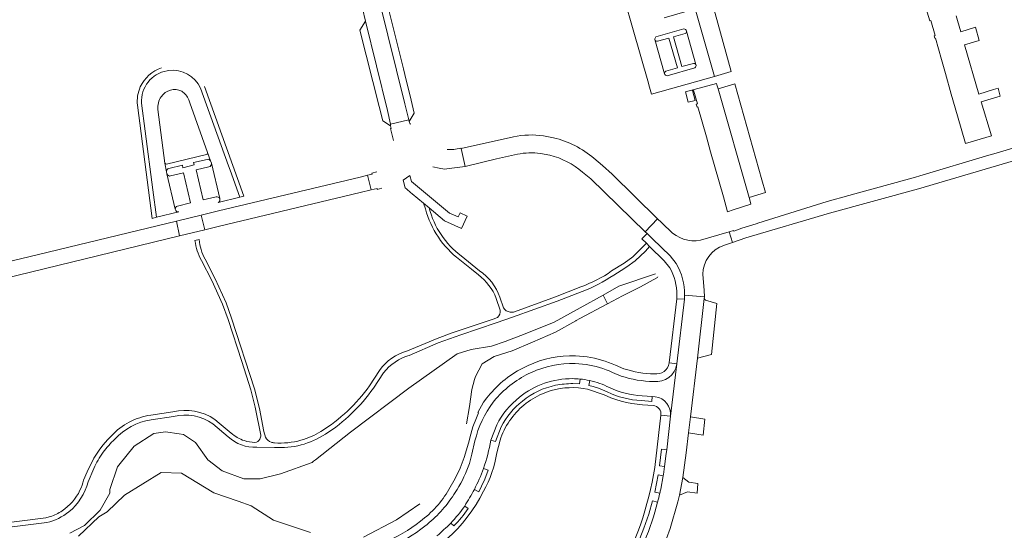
# Model space of a CAD drawing. Header units: metres. Extents: x 166325 to 190320, y 381923 to 404576.
# Tile 111 of 256: x 172436 to 172755, y 385501 to 385666. Entities that reach past the tile are written whole.
import ezdxf

# ---------------------------------------------------------------- set-up
doc = ezdxf.new("R2010")
doc.units = ezdxf.units.M
for name, color, linetype, lineweight in [('B-WE-OG-WATER_MEER-GV', 8, 'Continuous', 18), ('B-WE-VH-VERHARDING_ASFALT-GV', 8, 'Continuous', 18), ('B-WE-VH-VERHARDING_BETONSTRAATSTEEN-GV', 8, 'Continuous', 18)]:
    doc.layers.add(name, color=color, linetype=linetype, lineweight=lineweight)

msp = doc.modelspace()

# ---------------------------------------------------------------- linework, layer by layer
at = {"layer": 'B-WE-OG-WATER_MEER-GV', "flags": 128}
for points in [[(172641.638, 385584.019), (172629.819, 385579.946), (172624.71, 385577.1), (172626.156, 385574.269), (172631.005, 385576.848), (172636.85, 385579.792), (172642.134, 385582.715)], [(172580.488, 385535.428), (172581.389, 385541.006), (172582.195, 385546.45), (172583.062, 385549.78), (172583.398, 385550.674), (172585.552, 385554.819), (172589.415, 385557.235), (172595.267, 385559.027), (172601.873, 385561.825), (172609.252, 385565.117), (172615.871, 385568.801), (172615.966, 385568.848), (172617.146, 385569.476), (172626.156, 385574.269), (172624.71, 385577.1), (172617.289, 385572.967), (172608.9, 385568.297), (172599.459, 385564.596), (172592.943, 385562.042), (172588.511, 385560.551), (172581.932, 385559.476), (172577.43, 385558.033), (172561.764, 385546.911), (172542.875, 385532.705), (172531.499, 385523.728), (172530.926, 385523.276), (172530.57, 385522.995), (172530.435, 385522.888), (172520.131, 385519.167), (172513.623, 385517.529), (172508.282, 385517.517), (172501.272, 385520.109), (172496.665, 385523.722), (172492.597, 385529.332), (172488.729, 385531.886), (172487.341, 385532.089), (172482.942, 385532.732), (172479.113, 385532.239), (172472.798, 385528.125), (172467.794, 385522.006), (172467.361, 385521.477), (172464.873, 385514.086), (172464.927, 385512.898), (172461.731, 385507.403), (172456.718, 385502.419), (172451.893, 385499.968)], [(172454.763, 385498.995), (172461.297, 385505.197), (172463.999, 385506.9), (172469.637, 385512.216), (172481.507, 385519.62), (172488.087, 385519.378), (172498.609, 385513.019), (172506.428, 385510.31), (172510.657, 385508.823), (172517.967, 385504.113), (172518.905, 385503.8), (172529.887, 385500.136)], [(172547.054, 385498.623), (172557.73, 385504.237), (172565.364, 385509.498)]]:
    msp.add_lwpolyline(points, dxfattribs=at)
at = {"layer": 'B-WE-OG-WATER_MEER-GV'}
msp.add_lwpolyline([(172642.134, 385582.715, 0.134785), (172642.396, 385582.987)], format="xyb", dxfattribs=at)
at = {"layer": 'B-WE-VH-VERHARDING_ASFALT-GV', "flags": 128}
for points in [[(172529.185, 385743.352), (172529.509, 385743.354), (172529.811, 385741.742), (172530.951, 385735.503), (172532.801, 385726.705), (172538.416, 385704.013), (172538.514, 385703.607), (172546.739, 385669.991), (172547.743, 385665.889), (172554.822, 385636.953), (172555.868, 385632.523), (172561.721, 385633.883), (172560.423, 385639.121), (172552.296, 385672.3), (172546.668, 385695.319), (172543.857, 385706.473), (172541.243, 385717.247), (172539.328, 385725.137), (172538.458, 385728.719), (172536.967, 385735.896), (172535.751, 385742.814)], [(172804.759, 385638.866), (172793.674, 385635.562), (172783.232, 385632.45), (172781.413, 385631.908), (172752.021, 385623.147), (172749.675, 385622.448), (172727.297, 385615.778), (172725.924, 385615.369), (172723.993, 385614.834), (172706.213, 385609.907), (172704.312, 385609.38), (172697.317, 385607.442), (172674.813, 385600.411), (172674.622, 385600.351), (172672.836, 385599.793), (172669.681, 385598.807), (172667.017, 385597.825), (172666.931, 385598.057), (172665.525, 385597.635), (172666.583, 385594.095), (172670.954, 385595.632), (172698.08, 385603.638), (172726.842, 385611.569), (172800.89, 385633.375)], [(172568.362, 385605.343), (172566.469, 385606.89), (172567.127, 385605.016)], [(172493.882, 385595.087), (172492.461, 385594.745)], [(172635.037, 385588.205), (172638.394, 385591.391), (172639.758, 385592.893), (172638.722, 385593.934), (172634.306, 385589.545), (172631.561, 385587.458), (172627.466, 385584.926)], [(172414.482, 385583.771), (172425.877, 385586.483), (172438.644, 385589.521)], [(172494.577, 385588.322), (172497.939, 385581.844), (172501.403, 385574.192), (172503.193, 385569.208), (172507.631, 385555.58), (172510.616, 385546.417), (172511.949, 385540.769), (172512.084, 385540.195), (172513.829, 385531.671)], [(172515.345, 385531.014), (172514.833, 385532.89), (172513.387, 385540.348), (172511.759, 385546.754), (172504.339, 385569.66), (172502.531, 385574.615), (172499.054, 385582.392), (172495.73, 385588.78)], [(172578.24, 385588.568), (172581.528, 385585.925), (172582.08, 385585.481), (172584.288, 385583.706)], [(172584.664, 385584.993), (172578.699, 385589.789)], [(172628.14, 385583.56), (172630.572, 385585.086), (172632.368, 385586.213), (172635.037, 385588.205)], [(172561.898, 385557.562), (172571.272, 385561.62), (172578.641, 385564.267), (172590.103, 385568.077), (172595.359, 385569.956), (172609.792, 385575.117), (172617.938, 385578.285)], [(172617.519, 385579.761), (172609.312, 385576.573), (172596.026, 385571.728)], [(172590.087, 385576.026), (172591.31, 385572.226)], [(172592.398, 385572.945), (172591.264, 385576.483)], [(172589.378, 385569.403), (172578.07, 385565.638), (172575.829, 385564.833), (172570.911, 385563.068), (172561.366, 385558.989)], [(172552.243, 385552.681), (172549.012, 385547.74)], [(172550.278, 385546.92), (172553.593, 385551.919)], [(172485.34, 385539.292), (172478.158, 385538.169)], [(172478.256, 385536.702), (172485.538, 385537.764)], [(172504.166, 385532.401), (172500.286, 385535.617), (172498.87, 385536.791)], [(172498.289, 385535.325), (172503.24, 385531.188)], [(172512.495, 385527.81), (172518.259, 385527.731)], [(172458.334, 385521.475), (172457.594, 385519.825), (172456.389, 385517.136)], [(172457.824, 385516.608), (172459.674, 385520.922)], [(172444.12, 385504.882), (172425.269, 385502.565)], [(172425.317, 385501.026), (172444.426, 385503.349)]]:
    msp.add_lwpolyline(points, dxfattribs=at)
for points in [[(172549.594, 385611.168), (172548.413, 385615.951), (172546.034, 385615.331), (172500.123, 385604.384), (172494.521, 385603.03), (172495.648, 385598.269), (172500.005, 385599.327), (172546.012, 385610.311)], [(172487.496, 385596.289), (172486.452, 385601.079), (172477.096, 385598.817), (172438.644, 385589.521), (172425.877, 385586.483), (172426.179, 385581.4)]]:
    msp.add_lwpolyline(points, close=True, dxfattribs=at)
at = {"layer": 'B-WE-VH-VERHARDING_ASFALT-GV'}
for points in [[(172567.127, 385605.016, 0.1650763), (172578.24, 385588.568)], [(172578.699, 385589.789, -0.1682338), (172568.362, 385605.343)], [(172492.461, 385594.745, 0.0900101), (172494.577, 385588.322)], [(172495.73, 385588.78, -0.1035002), (172493.882, 385595.087)], [(172584.288, 385583.706, -0.1366419), (172590.087, 385576.026)], [(172591.264, 385576.483, 0.1516687), (172584.664, 385584.993)], [(172627.466, 385584.926, -0.0651933), (172617.519, 385579.761)], [(172617.938, 385578.285, 0.0548383), (172628.14, 385583.56)], [(172591.31, 385572.226, -0.2851614), (172590.437, 385569.868)], [(172594.556, 385571.57, -0.2182021), (172592.398, 385572.945)], [(172596.026, 385571.728, -0.1212962), (172594.556, 385571.57)], [(172590.437, 385569.868, -0.1235204), (172589.378, 385569.403)], [(172561.366, 385558.989, 0.1795141), (172552.243, 385552.681)], [(172553.593, 385551.919, -0.1576642), (172561.898, 385557.562)], [(172549.012, 385547.74, -0.0986215), (172533.271, 385532.861)], [(172534.728, 385532.019, 0.0983059), (172550.278, 385546.92)], [(172498.87, 385536.791, 0.2107744), (172485.34, 385539.292)], [(172478.158, 385538.169, 0.1758813), (172465.405, 385531.519)], [(172466.473, 385530.385, -0.1715021), (172478.256, 385536.702)], [(172485.538, 385537.764, -0.2206738), (172498.289, 385535.325)], [(172533.271, 385532.861, -0.0695473), (172526.812, 385530.064)], [(172465.405, 385531.519, 0.0914836), (172458.334, 385521.475)], [(172462.752, 385526.15, -0.0446157), (172466.473, 385530.385)], [(172503.24, 385531.188, 0.2069585), (172512.495, 385527.81)], [(172508.479, 385529.923, -0.1037641), (172504.166, 385532.401)], [(172511.884, 385529.343, -0.0722028), (172508.479, 385529.923)], [(172513.491, 385530.414, -0.2197811), (172511.884, 385529.343)], [(172513.829, 385531.671, -0.1448014), (172513.491, 385530.414)], [(172517.169, 385529.426, -0.1778156), (172515.345, 385531.014)], [(172518.2, 385529.203, -0.074754), (172517.169, 385529.426)], [(172526.812, 385530.064, -0.0855819), (172518.2, 385529.203)], [(172518.259, 385527.731, 0.1620214), (172534.728, 385532.019)], [(172459.674, 385520.922, -0.0489068), (172462.752, 385526.15)], [(172456.389, 385517.136, -0.0526653), (172455.217, 385513.837)], [(172455.217, 385513.837, -0.1356653), (172449.411, 385507.176)], [(172451.657, 385506.905, 0.163227), (172457.824, 385516.608)], [(172449.411, 385507.176, -0.0639807), (172445.611, 385505.312)], [(172445.611, 385505.312, -0.0242552), (172444.12, 385504.882)], [(172444.426, 385503.349, 0.1128318), (172451.657, 385506.905)]]:
    msp.add_lwpolyline(points, format="xyb", dxfattribs=at)
at = {"layer": 'B-WE-VH-VERHARDING_BETONSTRAATSTEEN-GV', "flags": 128}
for points in [[(172626.242, 385710.252), (172624.389, 385717.041), (172619.751, 385715.744), (172621.921, 385707.993), (172621.646, 385707.72), (172626.143, 385692.106), (172626.577, 385690.587), (172639.389, 385645.782), (172639.545, 385645.238), (172640.402, 385642.243), (172660.791, 385647.995), (172654.552, 385669.915), (172644.495, 385667.018)], [(172729.712, 385668.758), (172730.515, 385666.001), (172730.833, 385666.093), (172732.239, 385661.229), (172731.928, 385661.139), (172732.155, 385660.338), (172732.366, 385660.398), (172734.342, 385653.435), (172735.626, 385648.913), (172737.51, 385642.276), (172738.794, 385637.754), (172740.685, 385631.094), (172742.071, 385626.211), (172750.493, 385628.716), (172747.208, 385639.704), (172753.391, 385641.567), (172752.722, 385644.157), (172751.172, 385643.688), (172746.464, 385642.265), (172741.832, 385658.199), (172746.59, 385659.582), (172745.336, 385663.933), (172740.604, 385662.424), (172739.546, 385666.063), (172739.1, 385667.599)], [(172641.823, 385660.765), (172650.892, 385663.358)], [(172645.008, 385649.671), (172648.766, 385650.759), (172646.038, 385660.385), (172642.276, 385659.354)], [(172653.986, 385652.213), (172650.21, 385651.177), (172647.507, 385660.803), (172651.267, 385661.875)], [(172654.716, 385651.832), (172651.676, 385662.69)], [(172641.501, 385659.903), (172644.625, 385648.787)], [(172645.418, 385648.221), (172654.408, 385650.783)], [(172483.414, 385649.831), (172484.03, 385649.908)], [(172494.281, 385644.207), (172496.191, 385638.775), (172503.302, 385619.007), (172503.837, 385617.588), (172507.028, 385608.826), (172508.349, 385609.183), (172495.555, 385644.684)], [(172500.023, 385607.116), (172507.028, 385608.826), (172503.837, 385617.588), (172503.302, 385619.007), (172496.191, 385638.775), (172494.281, 385644.207)], [(172473.828, 385638.669), (172478.658, 385601.934), (172479.986, 385602.326), (172478.834, 385611.208), (172476.342, 385630.259), (172475.201, 385639.306)], [(172475.201, 385639.306), (172476.342, 385630.259), (172478.834, 385611.208), (172479.986, 385602.326), (172487.255, 385604.044)], [(172490.431, 385640.424), (172490.798, 385639.399), (172496.569, 385623.272), (172497.539, 385620.598), (172497.775, 385619.826), (172500.476, 385608.398)], [(172486.107, 385604.917), (172483.402, 385616.425), (172483.245, 385617.088), (172482.69, 385619.889), (172480.446, 385637.288)], [(172562.391, 385632.631), (172562.149, 385632.485), (172561.92, 385633.38), (172561.721, 385633.883), (172555.868, 385632.523), (172555.871, 385631.946), (172556.084, 385631.142), (172555.836, 385631.076), (172556.749, 385627.18)], [(172595.704, 385628.403), (172578.743, 385624.59), (172580.017, 385618.732), (172590.198, 385621.232), (172596.947, 385622.738)], [(172608.616, 385628.124), (172605.362, 385628.678)], [(172496.251, 385622.657), (172483.252, 385619.535)], [(172497.539, 385620.598), (172496.569, 385623.272)], [(172569.512, 385618.669), (172571.569, 385618.214), (172573.295, 385617.959), (172574.828, 385618.135), (172580.017, 385618.732), (172578.743, 385624.59)], [(172578.743, 385624.59), (172578.556, 385624.718)], [(172604.428, 385622.954), (172607.442, 385622.441)], [(172482.69, 385619.889), (172483.245, 385617.088)], [(172484.018, 385618.132), (172488.396, 385619.175), (172488.575, 385618.397), (172492.23, 385619.271), (172492.046, 385620.05), (172496.417, 385621.101)], [(172500.476, 385608.398), (172497.775, 385619.826)], [(172618.018, 385616.989), (172620.691, 385614.793), (172638.354, 385597.655), (172642.351, 385601.871), (172627.592, 385616.257), (172624.526, 385619.148), (172621.746, 385621.433)], [(172483.402, 385616.425), (172486.107, 385604.917)], [(172486.847, 385605.965), (172491.048, 385606.979), (172488.765, 385616.712), (172484.573, 385615.711)], [(172497.008, 385618.674), (172492.818, 385617.671), (172495.096, 385607.956), (172499.292, 385608.943)], [(172551.429, 385617.057), (172549.784, 385616.64), (172549.845, 385616.324), (172548.413, 385615.951), (172549.594, 385611.168), (172551.493, 385611.623), (172551.555, 385611.353), (172553.011, 385611.754)], [(172646.171, 385598.147), (172644.735, 385599.547), (172643.644, 385600.61), (172642.351, 385601.871), (172638.354, 385597.655), (172638.978, 385597.093), (172639.637, 385596.411), (172640.728, 385595.352), (172646.478, 385589.773), (172648.357, 385587.36)], [(172640.728, 385595.352), (172639.637, 385596.411), (172638.978, 385597.093), (172637.258, 385595.303), (172638.722, 385593.934), (172639.758, 385592.893), (172644.526, 385588.211), (172646.279, 385585.963)], [(172663.798, 385593.218), (172664.044, 385593.301), (172666.583, 385594.095), (172665.525, 385597.635), (172656.249, 385594.854)], [(172648.357, 385587.36), (172646.478, 385589.773), (172640.728, 385595.352)], [(172651.101, 385577.099), (172657.505, 385576.533), (172657.415, 385578.607), (172656.96, 385583.878)], [(172652.366, 385532.451), (172652.989, 385537.602), (172655.287, 385556.69), (172657.488, 385576.049), (172657.505, 385576.533), (172651.101, 385577.099), (172651.087, 385575.755), (172648.597, 385554.776), (172646.57, 385537.855), (172645.296, 385526.968), (172645.149, 385525.711), (172644.575, 385521.521), (172644.223, 385518.956), (172644.153, 385518.568), (172643.37, 385514.24)], [(172648.601, 385577.136), (172648.588, 385575.917), (172651.087, 385575.755), (172651.101, 385577.099)], [(172657.488, 385576.049), (172655.287, 385556.69), (172659.794, 385557.796), (172661.52, 385574.385)], [(172661.52, 385574.385), (172657.892, 385575.448)], [(172615.636, 385554.901), (172619.226, 385554.601)], [(172619.53, 385557.084), (172615.747, 385557.399)], [(172648.597, 385554.776), (172646.12, 385555.117)], [(172627.707, 385552.056), (172630.592, 385550.852)], [(172631.467, 385553.196), (172628.708, 385554.347)], [(172646.57, 385537.855), (172648.597, 385554.776)], [(172617.237, 385549.896), (172617.047, 385548.332), (172614.939, 385548.439)], [(172620.367, 385549.404), (172620.036, 385547.829), (172621.431, 385547.505), (172623.188, 385546.949), (172626.07, 385545.706)], [(172605.02, 385545.115), (172606.887, 385545.857), (172607.851, 385546.163)], [(172619.69, 385546.616), (172625.033, 385544.779), (172627.22, 385543.805)], [(172588.069, 385545.07), (172587.036, 385543.851), (172585.984, 385542.41), (172584.094, 385539.037), (172584.367, 385538.933), (172583.659, 385537.35), (172582.521, 385534.386), (172581.809, 385531.989), (172581.131, 385529.116), (172579.73, 385524.413), (172578.389, 385521.032), (172576.821, 385517.685), (172574.755, 385514.1)], [(172589.964, 385543.438), (172589.131, 385542.396)], [(172637.093, 385542.889), (172640.529, 385542.645), (172640.594, 385544.246), (172637.345, 385544.476)], [(172641.602, 385544.174), (172640.594, 385544.246), (172640.529, 385542.645), (172637.093, 385542.889)], [(172637.345, 385544.476), (172640.594, 385544.246), (172641.602, 385544.174)], [(172643.071, 385512.888), (172641.425, 385513.239), (172642.499, 385518.827), (172644.153, 385518.568), (172644.223, 385518.956), (172644.575, 385521.521), (172642.932, 385521.726), (172643.614, 385527.172), (172645.296, 385526.968), (172646.57, 385537.855), (172643.409, 385538.132), (172641.416, 385521.211)], [(172643.409, 385538.132), (172646.57, 385537.855)], [(172588.308, 385530.079), (172590.221, 385535.063)], [(172590.221, 385535.063), (172588.308, 385530.079), (172589.821, 385529.682), (172591.663, 385534.411)], [(172591.663, 385534.411), (172589.821, 385529.682), (172588.308, 385530.079)], [(172581.393, 385522.525), (172582.213, 385525.576), (172583.186, 385529.835)], [(172590.312, 385525.966), (172591.335, 385530.058)], [(172634.088, 385475.444), (172636.571, 385479.868), (172639.398, 385484.906), (172641.174, 385488.538), (172644.003, 385494.935), (172646.456, 385501.487), (172648.931, 385510.12), (172649.4, 385512.297), (172650.517, 385517.994), (172651.617, 385525.951), (172652.366, 385532.451)], [(172582.983, 385514.125), (172584.409, 385513.352), (172585.329, 385515.157), (172586.355, 385517.442), (172587.468, 385520.329), (172585.938, 385520.868)], [(172644.153, 385518.568), (172642.499, 385518.827), (172641.425, 385513.239), (172643.071, 385512.888)], [(172643.37, 385514.24), (172644.153, 385518.568)], [(172577.412, 385514.061), (172576.382, 385512.449)], [(172637.223, 385495.202), (172635.652, 385495.884), (172636.609, 385498.201), (172637.927, 385501.541), (172639.507, 385506.141), (172640.725, 385510.384), (172642.356, 385509.967)], [(172579.869, 385508.741), (172581.002, 385507.953)], [(172576.321, 385502.263), (172575.35, 385503.174)]]:
    msp.add_lwpolyline(points, dxfattribs=at)
for points in [[(172553.124, 385678.156), (172552.655, 385680.054), (172549.983, 385690.844), (172549.34, 385693.76), (172546.668, 385695.319), (172552.296, 385672.3), (172560.423, 385639.121), (172561.721, 385633.883), (172561.92, 385633.38), (172563.526, 385636.024), (172562.504, 385640.271), (172560.441, 385648.605), (172559.991, 385650.421)], [(172660.137, 385671.501), (172654.552, 385669.915), (172660.791, 385647.995), (172666.225, 385649.528)], [(172547.743, 385665.889), (172545.933, 385662.942), (172552.156, 385638.179), (172553.29, 385633.555), (172555.871, 385631.946), (172555.868, 385632.523), (172554.822, 385636.953)], [(172661.947, 385643.969), (172661.58, 385645.256), (172661.454, 385645.668), (172651.347, 385642.954), (172652.303, 385639.587), (172654.534, 385640.221), (172653.63, 385643.461), (172653.952, 385643.547), (172655.255, 385639.083), (172654.888, 385638.976), (172655.158, 385638.025), (172655.409, 385638.096), (172656.787, 385633.241), (172658.165, 385628.386), (172659.543, 385623.531), (172660.921, 385618.676), (172662.298, 385613.821), (172663.676, 385608.966), (172665.054, 385604.112), (172666.789, 385604.683), (172672.562, 385606.585), (172672.43, 385607.094), (172672.007, 385608.732)], [(172661.947, 385643.969), (172672.007, 385608.732), (172677.33, 385610.31), (172676.15, 385614.477), (172667.352, 385645.549)], [(172562.096, 385615.897), (172559.921, 385614.347), (172560.56, 385611.815), (172561.066, 385611.412), (172562.352, 385610.336), (172562.83, 385609.936), (172566.469, 385606.89), (172568.362, 385605.343), (172573.337, 385601.216), (172578.874, 385598.729), (172580.642, 385602.73), (172578.418, 385603.803), (172577.76, 385602.423), (172574.908, 385603.695), (172562.626, 385613.964)], [(172494.521, 385603.03), (172486.452, 385601.079), (172487.496, 385596.289), (172495.648, 385598.269)], [(172651.087, 385575.755), (172648.588, 385575.917), (172646.12, 385555.117), (172648.597, 385554.776)], [(172657.615, 385536.865), (172652.989, 385537.602), (172652.366, 385532.451), (172657.08, 385531.725)], [(172645.296, 385526.968), (172643.614, 385527.172), (172642.932, 385521.726), (172644.575, 385521.521), (172645.149, 385525.711)], [(172655.446, 385516.022), (172652.451, 385516.485), (172650.517, 385517.994), (172649.4, 385512.297), (172652.039, 385513.384), (172655.124, 385512.923)]]:
    msp.add_lwpolyline(points, close=True, dxfattribs=at)
at = {"layer": 'B-WE-VH-VERHARDING_BETONSTRAATSTEEN-GV'}
for points in [[(172641.823, 385660.765, 0.3337589), (172641.501, 385659.903)], [(172650.892, 385663.358, -0.3692107), (172651.676, 385662.69)], [(172651.676, 385662.69, -0.318295), (172651.267, 385661.875)], [(172642.276, 385659.354, -0.3518255), (172641.501, 385659.903)], [(172481.645, 385650.762, 0.2112718), (172474.77, 385644.593)], [(172653.986, 385652.213, -0.2922483), (172654.716, 385651.832)], [(172654.716, 385651.832, -0.4234242), (172654.408, 385650.783)], [(172475.201, 385639.306, -0.3857283), (172483.414, 385649.831)], [(172484.03, 385649.908, -0.3222152), (172494.281, 385644.207)], [(172644.625, 385648.787, -0.3512307), (172645.008, 385649.671)], [(172644.625, 385648.787, 0.3540456), (172645.418, 385648.221)], [(172474.77, 385644.593, 0.1340243), (172473.828, 385638.669)], [(172480.446, 385637.288, -0.1550018), (172481.519, 385641.41)], [(172481.519, 385641.41, -0.3727712), (172488.172, 385643.172)], [(172488.172, 385643.172, -0.1647776), (172490.431, 385640.424)], [(172605.362, 385628.678, 0.0924639), (172595.704, 385628.403)], [(172621.746, 385621.433, 0.1182971), (172608.616, 385628.124)], [(172496.569, 385623.272, -0.4180141), (172496.251, 385622.657)], [(172578.556, 385624.718, -0.0838044), (172574.153, 385624.323)], [(172596.947, 385622.738, -0.0917036), (172604.428, 385622.954)], [(172607.442, 385622.441, -0.1169005), (172618.018, 385616.989)], [(172483.252, 385619.535, -0.3903379), (172482.69, 385619.889)], [(172496.417, 385621.101, -0.3472703), (172497.539, 385620.598)], [(172497.775, 385619.826, -0.4217968), (172497.008, 385618.674)], [(172483.245, 385617.088, -0.3950631), (172484.018, 385618.132)], [(172484.573, 385615.711, -0.4029665), (172483.402, 385616.425)], [(172486.107, 385604.917, -0.3715165), (172486.847, 385605.965)], [(172499.292, 385608.943, -0.3741828), (172500.476, 385608.398)], [(172500.476, 385608.398, -0.3989482), (172500.023, 385607.116)], [(172487.255, 385604.044, -0.4387798), (172486.107, 385604.917)], [(172656.249, 385594.854, -0.2503944), (172646.171, 385598.147)], [(172656.96, 385583.878, -0.3106967), (172663.798, 385593.218)], [(172648.357, 385587.36, -0.140517), (172651.101, 385577.099)], [(172646.279, 385585.963, -0.1386381), (172648.601, 385577.136)], [(172657.892, 385575.448, -0.2420482), (172657.488, 385576.049)], [(172615.747, 385557.399, 0.1146201), (172600.417, 385554.316)], [(172601.45, 385552.039, -0.1143485), (172615.636, 385554.901)], [(172628.708, 385554.347, 0.0689463), (172619.53, 385557.084)], [(172646.12, 385555.117, -0.4209555), (172641.306, 385551.59)], [(172600.417, 385554.316, 0.1090885), (172588.069, 385545.07)], [(172589.964, 385543.438, -0.1089662), (172601.45, 385552.039)], [(172627.707, 385552.056, 0.0686787), (172619.226, 385554.601)], [(172641.306, 385551.59, -0.0784792), (172631.467, 385553.196)], [(172648.597, 385554.776, -0.4119633), (172641.112, 385549.092)], [(172614.895, 385550.019, 0.176872), (172597.621, 385544.008)], [(172614.895, 385550.019, -0.0200578), (172617.237, 385549.896)], [(172620.367, 385549.404, 0.0281232), (172617.237, 385549.896)], [(172626.723, 385547.145, 0.0627848), (172620.367, 385549.404)], [(172641.112, 385549.092, -0.0779594), (172630.592, 385550.852)], [(172598.61, 385542.776, -0.1226448), (172609.298, 385547.866)], [(172607.851, 385546.163, -0.119523), (172619.69, 385546.616)], [(172609.298, 385547.866, -0.0370817), (172614.939, 385548.439)], [(172626.07, 385545.706, 0.0980839), (172637.093, 385542.889)], [(172637.345, 385544.476, -0.1014241), (172626.723, 385547.145)], [(172583.186, 385529.835, -0.1054203), (172589.131, 385542.396)], [(172597.621, 385544.008, 0.1078752), (172590.221, 385535.063)], [(172591.663, 385534.411, -0.1071183), (172598.61, 385542.776)], [(172594.377, 385536.299, -0.1444436), (172605.02, 385545.115)], [(172627.22, 385543.805, 0.0834965), (172640.925, 385541.323)], [(172641.602, 385544.174, -0.3985844), (172646.57, 385537.855)], [(172640.925, 385541.323, -0.4332749), (172643.409, 385538.132)], [(172591.335, 385530.058, -0.0794264), (172594.377, 385536.299)], [(172588.308, 385530.079, -0.0452148), (172585.938, 385520.868)], [(172585.993, 385513.51, 0.0778437), (172590.312, 385525.966)], [(172577.412, 385514.061, 0.0498304), (172581.393, 385522.525)], [(172585.938, 385520.868, -0.0349608), (172582.983, 385514.125)], [(172641.416, 385521.211, -0.093151), (172628.773, 385485.279)], [(172557.151, 385487.882, 0.1894998), (172585.993, 385513.51)], [(172574.755, 385514.1, -0.098987), (172565.503, 385503.785)], [(172582.983, 385514.125, -0.0113616), (172579.869, 385508.741)], [(172643.37, 385514.24, -0.0038377), (172643.071, 385512.888)], [(172566.997, 385502.252, 0.0805812), (172576.382, 385512.449)], [(172643.071, 385512.888, -0.0073363), (172642.356, 385509.967)], [(172575.35, 385503.174, 0.0380834), (172579.869, 385508.741)], [(172581.002, 385507.953, -0.0474362), (172576.321, 385502.263)], [(172638.159, 385497.459, 0.0343475), (172642.356, 385509.967)], [(172565.503, 385503.785, -0.0806493), (172553.667, 385496.956)], [(172555.187, 385495.43, 0.0822492), (172566.997, 385502.252)], [(172575.35, 385503.174, -0.0136978), (172570.856, 385499.046)]]:
    msp.add_lwpolyline(points, format="xyb", dxfattribs=at)

doc.saveas('drawing.dxf')
